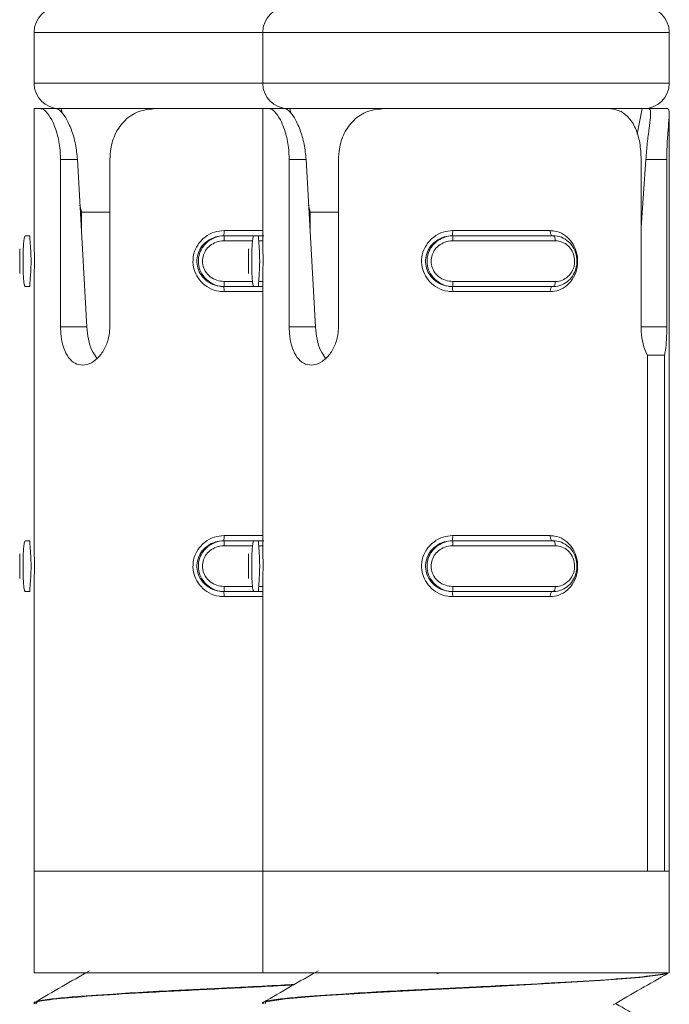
# Model space of a CAD drawing. Header units: millimetres. Extents: x -319 to 825, y -1612 to -168.
# Tile 40 of 41: x 778 to 791, y -207 to -188. Entities that reach past the tile are written whole.
import ezdxf

# ---------------------------------------------------------------- set-up
doc = ezdxf.new("R2010")
doc.units = ezdxf.units.MM

msp = doc.modelspace()

# ---------------------------------------------------------------- linework, layer by layer
at = {"color": 7, "linetype": 'Continuous', "lineweight": 15}
for p, q in [((778.22, -188.07), (778.22, -189.07)), ((782.72, -188.07), (782.72, -189.07)), ((790.72, -189.07), (790.72, -188.07)), ((778.22, -189.57), (778.22, -192.114)), ((778.22, -189.57), (778.346, -189.57)), ((778.346, -189.57), (778.652, -189.57)), ((778.652, -189.57), (778.72, -189.57)), ((780.613, -189.57), (778.72, -189.57)), ((778.754, -189.57), (778.772, -189.666)), ((780.613, -189.57), (782.72, -189.57)), ((782.72, -189.57), (782.72, -192.114)), ((782.72, -189.57), (782.846, -189.57)), ((782.846, -189.57), (783.152, -189.57)), ((783.152, -189.57), (783.22, -189.57)), ((785.113, -189.57), (783.22, -189.57)), ((783.254, -189.57), (783.272, -189.666)), ((785.113, -189.57), (789.52, -189.57)), ((790.22, -189.57), (789.526, -189.57)), ((790.088, -190.071), (790.186, -189.57)), ((790.22, -189.57), (790.317, -189.57)), ((790.695, -189.57), (790.317, -189.57)), ((790.72, -204.57), (790.72, -189.67)), ((778.74, -193.864), (778.74, -190.57)), ((778.74, -190.57), (779.073, -190.57)), ((779.073, -190.57), (779.257, -193.864)), ((779.712, -190.57), (779.712, -193.864)), ((783.24, -193.864), (783.24, -190.57)), ((783.24, -190.57), (783.573, -190.57)), ((783.573, -190.57), (783.757, -193.864)), ((784.212, -190.57), (784.212, -193.864)), ((790.168, -193.864), (790.168, -190.57)), ((790.168, -191.906), (790.26, -190.57)), ((790.672, -190.57), (790.26, -190.57)), ((790.672, -190.57), (790.672, -193.864)), ((779.124, -191.471), (779.151, -191.61)), ((783.624, -191.471), (783.651, -191.61)), ((779.151, -191.61), (779.151, -191.957)), ((779.151, -191.61), (779.712, -191.61)), ((783.651, -191.61), (783.651, -191.957)), ((783.651, -191.61), (784.212, -191.61)), ((778.139, -192.07), (778.05, -192.07)), ((781.952, -192.07), (781.968, -192.07)), ((781.968, -192.07), (782.551, -192.07)), ((782.639, -192.07), (782.551, -192.07)), ((782.639, -192.07), (782.739, -192.07)), ((786.452, -192.07), (786.468, -192.07)), ((786.458, -191.97), (788.378, -191.97)), ((786.468, -192.07), (788.436, -192.07)), ((777.937, -192.327), (777.937, -192.816)), ((782.437, -192.327), (782.437, -192.816)), ((788.478, -192.17), (786.461, -192.17)), ((778.139, -193.07), (778.05, -193.07)), ((778.22, -193.034), (778.22, -198.114)), ((781.952, -193.07), (781.968, -193.07)), ((782.551, -193.07), (781.968, -193.07)), ((782.639, -193.07), (782.551, -193.07)), ((782.72, -193.07), (782.639, -193.07)), ((782.72, -193.034), (782.72, -198.114)), ((786.452, -193.07), (786.468, -193.07)), ((786.461, -192.97), (788.478, -192.97)), ((788.436, -193.07), (786.468, -193.07)), ((788.378, -193.17), (786.458, -193.17)), ((778.74, -193.864), (779.257, -193.864)), ((783.24, -193.864), (783.757, -193.864)), ((790.29, -204.57), (790.29, -194.423)), ((790.29, -194.423), (790.626, -194.423)), ((790.626, -194.423), (790.626, -204.57)), ((778.139, -198.07), (778.05, -198.07)), ((781.952, -198.07), (781.968, -198.07)), ((781.968, -198.07), (782.551, -198.07)), ((782.639, -198.07), (782.551, -198.07)), ((782.639, -198.07), (782.739, -198.07)), ((786.452, -198.07), (786.468, -198.07)), ((786.458, -197.97), (788.378, -197.97)), ((786.468, -198.07), (788.436, -198.07)), ((777.937, -198.327), (777.937, -198.816)), ((782.437, -198.327), (782.437, -198.816)), ((788.478, -198.17), (786.461, -198.17)), ((778.139, -199.07), (778.05, -199.07)), ((778.22, -199.034), (778.22, -204.57)), ((781.952, -199.07), (781.968, -199.07)), ((782.551, -199.07), (781.968, -199.07)), ((782.639, -199.07), (782.551, -199.07)), ((782.72, -199.07), (782.639, -199.07)), ((782.72, -199.034), (782.72, -204.57)), ((786.452, -199.07), (786.468, -199.07)), ((786.461, -198.97), (788.478, -198.97)), ((788.436, -199.07), (786.468, -199.07)), ((788.378, -199.17), (786.458, -199.17)), ((778.22, -204.57), (778.22, -206.57)), ((778.22, -204.57), (782.72, -204.57)), ((782.72, -204.57), (782.72, -206.57)), ((782.72, -204.57), (790.29, -204.57)), ((782.72, -204.57), (790.72, -204.57)), ((790.626, -204.57), (790.72, -204.57)), ((790.72, -206.57), (790.72, -204.57)), ((778.22, -206.57), (782.72, -206.57)), ((782.72, -206.57), (790.688, -206.57)), ((786.147, -206.589), (786.209, -206.57)), ((778.22, -207.17), (778.22, -207.18)), ((782.72, -207.17), (782.72, -207.18))]:
    msp.add_line(p, q, dxfattribs=at)
at = {"color": 8, "linetype": 'Continuous', "lineweight": 15}
for p, q in [((782.72, -188.07), (778.22, -188.07)), ((790.72, -188.07), (782.72, -188.07)), ((778.22, -189.07), (782.72, -189.07)), ((782.72, -189.07), (790.72, -189.07)), ((781.958, -191.97), (782.72, -191.97)), ((782.522, -192.17), (781.961, -192.17)), ((782.73, -192.17), (782.647, -192.17)), ((781.961, -192.97), (782.526, -192.97)), ((782.649, -192.97), (782.73, -192.97)), ((782.72, -193.17), (781.958, -193.17)), ((790.672, -193.864), (790.168, -193.864)), ((781.958, -197.97), (782.72, -197.97)), ((782.522, -198.17), (781.961, -198.17)), ((782.73, -198.17), (782.647, -198.17)), ((781.961, -198.97), (782.526, -198.97)), ((782.649, -198.97), (782.73, -198.97)), ((782.72, -199.17), (781.958, -199.17))]:
    msp.add_line(p, q, dxfattribs=at)
at = {"color": 7, "linetype": 'Continuous', "lineweight": 15, "flags": 128}
for points in [[(788.378, -191.97), (788.378, -191.99), (788.381, -192.009), (788.385, -192.026), (788.39, -192.041), (788.396, -192.053), (788.403, -192.063), (788.411, -192.068), (788.419, -192.07)], [(788.436, -192.07), (788.444, -192.072), (788.452, -192.078), (788.46, -192.087), (788.466, -192.1), (788.471, -192.115), (788.475, -192.132), (788.478, -192.151), (788.478, -192.17)], [(788.419, -193.07), (788.411, -193.072), (788.403, -193.078), (788.396, -193.087), (788.39, -193.1), (788.385, -193.115), (788.381, -193.132), (788.378, -193.151), (788.378, -193.17)], [(788.478, -192.97), (788.478, -192.99), (788.475, -193.009), (788.471, -193.026), (788.466, -193.041), (788.46, -193.053), (788.452, -193.063), (788.444, -193.068), (788.436, -193.07)], [(788.378, -197.97), (788.378, -197.99), (788.381, -198.009), (788.385, -198.026), (788.39, -198.041), (788.396, -198.053), (788.403, -198.063), (788.411, -198.068), (788.419, -198.07)], [(788.436, -198.07), (788.444, -198.072), (788.452, -198.078), (788.46, -198.087), (788.466, -198.1), (788.471, -198.115), (788.475, -198.132), (788.478, -198.151), (788.478, -198.17)], [(788.419, -199.07), (788.411, -199.072), (788.403, -199.078), (788.396, -199.087), (788.39, -199.1), (788.385, -199.115), (788.381, -199.132), (788.378, -199.151), (788.378, -199.17)], [(788.478, -198.97), (788.478, -198.99), (788.475, -199.009), (788.471, -199.026), (788.466, -199.041), (788.46, -199.053), (788.452, -199.063), (788.444, -199.068), (788.436, -199.07)], [(782.765, -207.18), (782.779, -207.145), (783.167, -207.084), (783.868, -207.026), (784.848, -206.964), (785.978, -206.905), (787.187, -206.844), (788.36, -206.782), (789.363, -206.724), (790.145, -206.662), (790.604, -206.603), (790.709, -206.57), (790.709, -206.57)]]:
    msp.add_lwpolyline(points, dxfattribs=at)
at = {"color": 7, "linetype": 'Continuous', "lineweight": 15}
for centre, radius, start, end in [((778.72, -188.07), 0.5, 90, 180), ((783.22, -188.07), 0.5, 90, 180), ((790.22, -188.07), 0.5, 0, 90), ((778.72, -189.07), 0.5, 180, 270), ((783.22, -189.07), 0.5, 180, 270), ((790.22, -189.07), 0.5, 270, 0), ((781.571, -191.995), 0.388, 348.8431, 3.6682), ((782.287, -192.146), 0.327, 166.7012, 184.3539), ((786.071, -191.995), 0.388, 348.8431, 3.6682), ((786.787, -192.146), 0.327, 166.7012, 184.3539), ((781.569, -193.146), 0.39, 356.3498, 11.1344), ((782.286, -192.995), 0.326, 175.6247, 193.3255), ((786.069, -193.146), 0.39, 356.3498, 11.1344), ((786.786, -192.995), 0.326, 175.6247, 193.3255), ((781.569, -197.995), 0.39, 348.8656, 3.6502), ((782.286, -198.145), 0.326, 166.6745, 184.3753), ((786.069, -197.995), 0.39, 348.8656, 3.6502), ((786.786, -198.145), 0.326, 166.6745, 184.3753), ((781.571, -199.145), 0.388, 356.3281, 11.1561), ((782.287, -198.995), 0.327, 175.6461, 193.2988), ((786.071, -199.145), 0.388, 356.3281, 11.1561), ((786.787, -198.995), 0.327, 175.6461, 193.2988)]:
    msp.add_arc(centre, radius, start, end, dxfattribs=at)
for points, knots in [([(778.74, -190.57), (778.738, -190.491), (778.731, -190.302), (778.669, -190.022), (778.569, -189.776), (778.455, -189.616), (778.382, -189.572), (778.35, -189.57), (778.346, -189.57)], [0, 0, 0, 0, 0.147079, 0.351354, 0.555294, 0.760038, 0.971377, 1, 1, 1, 1]), ([(778.652, -189.57), (778.673, -189.576), (778.724, -189.59), (778.838, -189.728), (778.956, -189.971), (779.043, -190.262), (779.064, -190.47), (779.073, -190.57)], [0, 0, 0, 0, 0.173203, 0.407742, 0.615902, 0.813596, 1, 1, 1, 1]), ([(780.613, -189.57), (780.502, -189.581), (780.279, -189.602), (780.004, -189.781), (779.814, -190.044), (779.724, -190.322), (779.715, -190.501), (779.712, -190.57)], [0, 0, 0, 0, 0.227123, 0.454919, 0.667266, 0.872128, 1, 1, 1, 1]), ([(783.24, -190.57), (783.238, -190.491), (783.231, -190.302), (783.169, -190.022), (783.069, -189.776), (782.955, -189.616), (782.882, -189.572), (782.85, -189.57), (782.846, -189.57)], [0, 0, 0, 0, 0.147077, 0.351355, 0.555297, 0.76003, 0.971377, 1, 1, 1, 1]), ([(783.152, -189.57), (783.173, -189.576), (783.224, -189.59), (783.338, -189.728), (783.456, -189.971), (783.543, -190.262), (783.564, -190.47), (783.573, -190.57)], [0, 0, 0, 0, 0.173203, 0.407733, 0.615901, 0.813597, 1, 1, 1, 1]), ([(785.113, -189.57), (785.002, -189.581), (784.779, -189.602), (784.504, -189.781), (784.314, -190.044), (784.224, -190.322), (784.215, -190.501), (784.212, -190.57)], [0, 0, 0, 0, 0.227118, 0.454914, 0.667269, 0.872128, 1, 1, 1, 1]), ([(790.168, -190.57), (790.163, -190.46), (790.152, -190.239), (790.063, -189.945), (789.921, -189.723), (789.734, -189.592), (789.588, -189.577), (789.52, -189.57)], [0, 0, 0, 0, 0.204183, 0.408376, 0.612324, 0.818132, 1, 1, 1, 1]), ([(790.26, -190.57), (790.269, -190.461), (790.287, -190.244), (790.326, -189.952), (790.354, -189.731), (790.358, -189.594), (790.331, -189.578), (790.317, -189.57)], [0, 0, 0, 0, 0.201298, 0.402847, 0.601695, 0.799275, 1, 1, 1, 1]), ([(790.695, -189.57), (790.705, -189.581), (790.726, -189.602), (790.715, -189.781), (790.692, -190.044), (790.675, -190.322), (790.673, -190.501), (790.672, -190.57)], [0, 0, 0, 0, 0.227127, 0.454927, 0.667269, 0.872131, 1, 1, 1, 1]), ([(778.05, -192.07), (778.05, -192.07), (778.036, -192.07), (778.032, -192.091), (778.014, -192.18), (778.008, -192.316), (778.004, -192.479), (778.004, -192.646), (778.007, -192.8), (778.013, -192.931), (778.023, -193.028), (778.041, -193.066), (778.046, -193.07), (778.05, -193.07), (778.05, -193.07)], [0, 0, 0, 0, 0.000039, 0.112211, 0.224487, 0.337106, 0.445581, 0.547549, 0.646174, 0.746799, 0.852427, 0.963255, 0.999961, 1, 1, 1, 1]), ([(778.139, -193.07), (778.139, -193.07), (778.139, -193.07), (778.132, -193.053), (778.14, -192.973), (778.151, -192.843), (778.16, -192.681), (778.161, -192.512), (778.155, -192.357), (778.144, -192.224), (778.136, -192.123), (778.133, -192.077), (778.139, -192.07), (778.139, -192.07), (778.139, -192.07)], [0, 0, 0, 0, 0.000037, 0.101131, 0.213609, 0.327133, 0.435862, 0.536202, 0.632089, 0.730806, 0.836856, 0.949303, 0.999963, 1, 1, 1, 1]), ([(778.22, -192.114), (778.22, -192.13), (778.22, -192.183), (778.224, -192.318), (778.227, -192.501), (778.226, -192.701), (778.221, -192.894), (778.22, -192.988), (778.22, -193.034)], [0, 0, 0, 0, 0.08088, 0.257847, 0.431997, 0.61506, 0.81174, 1, 1, 1, 1]), ([(781.958, -193.17), (781.927, -193.169), (781.825, -193.164), (781.663, -193.107), (781.504, -192.985), (781.394, -192.825), (781.341, -192.639), (781.35, -192.439), (781.431, -192.244), (781.577, -192.088), (781.762, -191.988), (781.895, -191.976), (781.958, -191.97)], [0, 0, 0, 0, 0.049965, 0.160724, 0.265967, 0.365255, 0.462959, 0.565666, 0.676013, 0.789419, 0.900471, 1, 1, 1, 1]), ([(781.952, -192.07), (781.952, -192.07), (781.897, -192.07), (781.782, -192.088), (781.624, -192.167), (781.497, -192.298), (781.426, -192.46), (781.418, -192.628), (781.465, -192.783), (781.56, -192.916), (781.698, -193.018), (781.837, -193.064), (781.924, -193.07), (781.952, -193.07), (781.952, -193.07)], [0, 0, 0, 0, 0.000037, 0.101127, 0.21361, 0.327141, 0.435869, 0.536211, 0.632099, 0.73079, 0.836854, 0.949312, 0.999963, 1, 1, 1, 1]), ([(781.968, -193.07), (781.968, -193.07), (781.909, -193.07), (781.789, -193.05), (781.631, -192.961), (781.513, -192.825), (781.452, -192.662), (781.45, -192.495), (781.502, -192.341), (781.6, -192.21), (781.74, -192.112), (781.871, -192.075), (781.949, -192.07), (781.968, -192.07), (781.968, -192.07)], [0, 0, 0, 0, 0.0000375, 0.1122096, 0.2245001, 0.3370933, 0.4456027, 0.5475333, 0.646156, 0.7467827, 0.8524354, 0.9632464, 0.9999625, 1, 1, 1, 1]), ([(782.551, -192.07), (782.551, -192.07), (782.536, -192.07), (782.532, -192.091), (782.514, -192.18), (782.508, -192.316), (782.504, -192.479), (782.504, -192.646), (782.507, -192.8), (782.513, -192.931), (782.523, -193.028), (782.541, -193.066), (782.546, -193.07), (782.551, -193.07), (782.551, -193.07)], [0, 0, 0, 0, 0.000039, 0.112211, 0.22448, 0.337106, 0.445582, 0.547549, 0.646172, 0.746797, 0.852427, 0.963254, 0.999961, 1, 1, 1, 1]), ([(782.639, -193.07), (782.639, -193.07), (782.639, -193.07), (782.632, -193.053), (782.64, -192.973), (782.651, -192.843), (782.66, -192.681), (782.661, -192.512), (782.655, -192.357), (782.644, -192.224), (782.636, -192.123), (782.633, -192.077), (782.639, -192.07), (782.639, -192.07), (782.639, -192.07)], [0, 0, 0, 0, 0.000037, 0.101133, 0.213597, 0.32713, 0.435858, 0.536201, 0.632087, 0.730817, 0.836861, 0.949311, 0.999963, 1, 1, 1, 1]), ([(782.72, -192.114), (782.72, -192.13), (782.72, -192.183), (782.724, -192.318), (782.727, -192.501), (782.726, -192.701), (782.721, -192.894), (782.72, -192.988), (782.72, -193.034)], [0, 0, 0, 0, 0.080869, 0.257837, 0.431988, 0.615053, 0.811739, 1, 1, 1, 1]), ([(786.458, -193.17), (786.427, -193.169), (786.325, -193.164), (786.163, -193.107), (786.004, -192.985), (785.894, -192.825), (785.841, -192.639), (785.85, -192.439), (785.931, -192.244), (786.077, -192.088), (786.262, -191.988), (786.395, -191.976), (786.458, -191.97)], [0, 0, 0, 0, 0.0499661, 0.1607235, 0.2659671, 0.3652547, 0.4629586, 0.5656655, 0.6760121, 0.7894179, 0.9004714, 1, 1, 1, 1]), ([(786.452, -192.07), (786.452, -192.07), (786.397, -192.07), (786.282, -192.088), (786.124, -192.167), (785.997, -192.298), (785.926, -192.46), (785.918, -192.628), (785.965, -192.783), (786.06, -192.916), (786.198, -193.018), (786.337, -193.064), (786.424, -193.07), (786.452, -193.07), (786.452, -193.07)], [0, 0, 0, 0, 0.000037, 0.101137, 0.213611, 0.327142, 0.435869, 0.536211, 0.632099, 0.730789, 0.836853, 0.949312, 0.999963, 1, 1, 1, 1]), ([(786.468, -193.07), (786.468, -193.07), (786.409, -193.07), (786.289, -193.05), (786.131, -192.961), (786.013, -192.825), (785.952, -192.662), (785.95, -192.495), (786.002, -192.341), (786.1, -192.21), (786.24, -192.112), (786.371, -192.075), (786.449, -192.07), (786.468, -192.07), (786.468, -192.07)], [0, 0, 0, 0, 0.000038, 0.11221, 0.2245, 0.337093, 0.445603, 0.547533, 0.646156, 0.746782, 0.852435, 0.963246, 0.999962, 1, 1, 1, 1]), ([(788.378, -191.97), (788.406, -191.972), (788.499, -191.977), (788.643, -192.034), (788.783, -192.156), (788.877, -192.316), (788.924, -192.501), (788.916, -192.702), (788.846, -192.896), (788.719, -193.053), (788.556, -193.152), (788.435, -193.164), (788.378, -193.17)], [0, 0, 0, 0, 0.04996, 0.160717, 0.265966, 0.365254, 0.462962, 0.565672, 0.676022, 0.789432, 0.900465, 1, 1, 1, 1]), ([(788.436, -192.07), (788.436, -192.07), (788.489, -192.07), (788.602, -192.091), (788.744, -192.18), (788.851, -192.316), (788.905, -192.479), (788.907, -192.646), (788.861, -192.8), (788.773, -192.931), (788.646, -193.028), (788.527, -193.066), (788.453, -193.07), (788.436, -193.07), (788.436, -193.07)], [0, 0, 0, 0, 0.000042, 0.1122173, 0.2244896, 0.3371059, 0.4455805, 0.5475477, 0.6461711, 0.746793, 0.8524286, 0.9632518, 0.999958, 1, 1, 1, 1]), ([(777.937, -192.816), (777.937, -192.795), (777.937, -192.742), (777.938, -192.63), (777.938, -192.498), (777.937, -192.389), (777.937, -192.342), (777.937, -192.327)], [0, 0, 0, 0, 0.154999, 0.388902, 0.629362, 0.88684, 1, 1, 1, 1]), ([(781.961, -192.17), (781.945, -192.171), (781.88, -192.173), (781.772, -192.204), (781.656, -192.281), (781.574, -192.386), (781.531, -192.509), (781.532, -192.644), (781.584, -192.775), (781.682, -192.883), (781.813, -192.956), (781.911, -192.966), (781.961, -192.97)], [0, 0, 0, 0, 0.037283, 0.149819, 0.256278, 0.356412, 0.453431, 0.553214, 0.660007, 0.772419, 0.885917, 1, 1, 1, 1]), ([(782.437, -192.816), (782.437, -192.795), (782.437, -192.742), (782.438, -192.63), (782.438, -192.498), (782.437, -192.389), (782.437, -192.342), (782.437, -192.327)], [0, 0, 0, 0, 0.154982, 0.388893, 0.629353, 0.886841, 1, 1, 1, 1]), ([(786.461, -192.17), (786.445, -192.171), (786.38, -192.173), (786.272, -192.204), (786.156, -192.281), (786.074, -192.386), (786.031, -192.509), (786.032, -192.644), (786.084, -192.775), (786.182, -192.883), (786.313, -192.956), (786.411, -192.966), (786.461, -192.97)], [0, 0, 0, 0, 0.037283, 0.149829, 0.256278, 0.356412, 0.453431, 0.553214, 0.660007, 0.77242, 0.885917, 1, 1, 1, 1]), ([(788.478, -192.97), (788.493, -192.97), (788.552, -192.968), (788.649, -192.937), (788.751, -192.86), (788.823, -192.755), (788.86, -192.631), (788.859, -192.497), (788.814, -192.366), (788.728, -192.258), (788.612, -192.185), (788.523, -192.175), (788.478, -192.17)], [0, 0, 0, 0, 0.037283, 0.149829, 0.25628, 0.356451, 0.453472, 0.553209, 0.660001, 0.772422, 0.885909, 1, 1, 1, 1]), ([(779.712, -193.864), (779.709, -193.917), (779.702, -194.053), (779.635, -194.26), (779.51, -194.453), (779.349, -194.581), (779.179, -194.629), (779.022, -194.591), (778.892, -194.473), (778.798, -194.288), (778.748, -194.073), (778.743, -193.926), (778.74, -193.864)], [0, 0, 0, 0, 0.067548, 0.172848, 0.279378, 0.387326, 0.494688, 0.600402, 0.705954, 0.813017, 0.921037, 1, 1, 1, 1]), ([(779.257, -193.864), (779.266, -193.947), (779.282, -194.111), (779.351, -194.331), (779.423, -194.431), (779.458, -194.479)], [0, 0, 0, 0, 0.3414694, 0.6831709, 1, 1, 1, 1]), ([(784.212, -193.864), (784.209, -193.917), (784.202, -194.053), (784.135, -194.26), (784.01, -194.453), (783.849, -194.581), (783.679, -194.629), (783.522, -194.591), (783.392, -194.473), (783.298, -194.288), (783.248, -194.073), (783.243, -193.926), (783.24, -193.864)], [0, 0, 0, 0, 0.067548, 0.172848, 0.279378, 0.387326, 0.494683, 0.600397, 0.705954, 0.813022, 0.921036, 1, 1, 1, 1]), ([(783.757, -193.864), (783.766, -193.947), (783.782, -194.111), (783.851, -194.331), (783.923, -194.431), (783.958, -194.479)], [0, 0, 0, 0, 0.341465, 0.683162, 1, 1, 1, 1]), ([(790.29, -194.423), (790.286, -194.416), (790.254, -194.352), (790.202, -194.205), (790.171, -194.01), (790.169, -193.895), (790.168, -193.864)], [0, 0, 0, 0, 0.050292, 0.452029, 0.85445, 1, 1, 1, 1]), ([(790.672, -193.864), (790.671, -193.948), (790.668, -194.114), (790.651, -194.304), (790.632, -194.393), (790.626, -194.423)], [0, 0, 0, 0, 0.395994, 0.791666, 1, 1, 1, 1]), ([(778.05, -198.07), (778.05, -198.07), (778.036, -198.07), (778.032, -198.091), (778.014, -198.18), (778.008, -198.316), (778.004, -198.479), (778.004, -198.646), (778.007, -198.8), (778.013, -198.931), (778.023, -199.028), (778.041, -199.066), (778.046, -199.07), (778.05, -199.07), (778.05, -199.07)], [0, 0, 0, 0, 0.000039, 0.112212, 0.22449, 0.337081, 0.445592, 0.547523, 0.646149, 0.746775, 0.852426, 0.963255, 0.999961, 1, 1, 1, 1]), ([(778.139, -199.07), (778.139, -199.07), (778.139, -199.07), (778.132, -199.053), (778.14, -198.973), (778.151, -198.843), (778.16, -198.681), (778.161, -198.512), (778.155, -198.357), (778.144, -198.224), (778.136, -198.123), (778.133, -198.077), (778.139, -198.07), (778.139, -198.07), (778.139, -198.07)], [0, 0, 0, 0, 0.000037, 0.101138, 0.213617, 0.327142, 0.435872, 0.536213, 0.632066, 0.730784, 0.836857, 0.949306, 0.999963, 1, 1, 1, 1]), ([(778.22, -198.114), (778.22, -198.13), (778.22, -198.183), (778.224, -198.318), (778.227, -198.501), (778.226, -198.701), (778.221, -198.894), (778.22, -198.988), (778.22, -199.034)], [0, 0, 0, 0, 0.08088, 0.257847, 0.431997, 0.61506, 0.81174, 1, 1, 1, 1]), ([(781.958, -199.17), (781.927, -199.169), (781.825, -199.164), (781.663, -199.107), (781.504, -198.984), (781.394, -198.825), (781.341, -198.639), (781.35, -198.439), (781.431, -198.244), (781.577, -198.088), (781.762, -197.988), (781.895, -197.976), (781.958, -197.97)], [0, 0, 0, 0, 0.0499677, 0.1607176, 0.2659801, 0.3652693, 0.4629734, 0.5656812, 0.6760286, 0.7894124, 0.9004659, 1, 1, 1, 1]), ([(781.952, -198.07), (781.952, -198.07), (781.897, -198.07), (781.782, -198.088), (781.624, -198.167), (781.497, -198.298), (781.426, -198.46), (781.418, -198.628), (781.465, -198.783), (781.56, -198.916), (781.698, -199.018), (781.837, -199.064), (781.924, -199.07), (781.952, -199.07), (781.952, -199.07)], [0, 0, 0, 0, 0.000037, 0.101119, 0.213601, 0.327129, 0.435888, 0.536191, 0.632077, 0.730796, 0.836858, 0.949313, 0.999963, 1, 1, 1, 1]), ([(781.968, -199.07), (781.968, -199.07), (781.909, -199.07), (781.789, -199.05), (781.631, -198.961), (781.513, -198.825), (781.452, -198.662), (781.45, -198.495), (781.502, -198.341), (781.6, -198.21), (781.74, -198.112), (781.871, -198.075), (781.949, -198.07), (781.968, -198.07), (781.968, -198.07)], [0, 0, 0, 0, 0.000038, 0.112215, 0.224487, 0.337108, 0.445581, 0.547549, 0.646171, 0.746797, 0.852428, 0.963249, 0.999962, 1, 1, 1, 1]), ([(782.551, -198.07), (782.551, -198.07), (782.536, -198.07), (782.532, -198.091), (782.514, -198.18), (782.508, -198.316), (782.504, -198.479), (782.504, -198.646), (782.507, -198.8), (782.513, -198.931), (782.523, -199.028), (782.541, -199.066), (782.546, -199.07), (782.551, -199.07), (782.551, -199.07)], [0, 0, 0, 0, 0.000039, 0.112212, 0.224482, 0.337081, 0.445592, 0.547524, 0.646148, 0.746773, 0.852425, 0.963254, 0.999961, 1, 1, 1, 1]), ([(782.639, -199.07), (782.639, -199.07), (782.639, -199.07), (782.632, -199.053), (782.64, -198.973), (782.651, -198.843), (782.66, -198.681), (782.661, -198.512), (782.655, -198.357), (782.644, -198.224), (782.636, -198.123), (782.633, -198.077), (782.639, -198.07), (782.639, -198.07), (782.639, -198.07)], [0, 0, 0, 0, 0.000037, 0.10114, 0.213605, 0.327139, 0.435868, 0.536212, 0.632064, 0.730795, 0.836862, 0.949314, 0.999963, 1, 1, 1, 1]), ([(782.72, -198.114), (782.72, -198.13), (782.72, -198.183), (782.724, -198.318), (782.727, -198.501), (782.726, -198.701), (782.721, -198.894), (782.72, -198.988), (782.72, -199.034)], [0, 0, 0, 0, 0.080869, 0.257837, 0.431988, 0.615053, 0.811739, 1, 1, 1, 1]), ([(786.458, -199.17), (786.427, -199.169), (786.325, -199.164), (786.163, -199.107), (786.004, -198.984), (785.894, -198.825), (785.841, -198.639), (785.85, -198.439), (785.931, -198.244), (786.077, -198.088), (786.262, -197.988), (786.395, -197.976), (786.458, -197.97)], [0, 0, 0, 0, 0.049969, 0.160717, 0.26598, 0.365269, 0.462973, 0.565681, 0.676028, 0.789412, 0.900466, 1, 1, 1, 1]), ([(786.452, -198.07), (786.452, -198.07), (786.397, -198.07), (786.282, -198.088), (786.124, -198.167), (785.997, -198.298), (785.926, -198.46), (785.918, -198.628), (785.965, -198.783), (786.06, -198.916), (786.198, -199.018), (786.337, -199.064), (786.424, -199.07), (786.452, -199.07), (786.452, -199.07)], [0, 0, 0, 0, 0.000037, 0.101129, 0.213601, 0.327129, 0.435888, 0.536191, 0.632078, 0.730795, 0.836857, 0.949313, 0.999963, 1, 1, 1, 1]), ([(786.468, -199.07), (786.468, -199.07), (786.409, -199.07), (786.289, -199.05), (786.131, -198.961), (786.013, -198.825), (785.952, -198.662), (785.95, -198.495), (786.002, -198.341), (786.1, -198.21), (786.24, -198.112), (786.371, -198.075), (786.449, -198.07), (786.468, -198.07), (786.468, -198.07)], [0, 0, 0, 0, 0.000038, 0.112216, 0.224487, 0.337108, 0.445581, 0.547549, 0.646171, 0.746797, 0.852428, 0.963249, 0.999962, 1, 1, 1, 1]), ([(788.378, -197.97), (788.406, -197.972), (788.499, -197.977), (788.643, -198.034), (788.783, -198.156), (788.877, -198.316), (788.924, -198.501), (788.916, -198.702), (788.846, -198.896), (788.719, -199.053), (788.556, -199.152), (788.435, -199.165), (788.378, -199.17)], [0, 0, 0, 0, 0.049959, 0.160715, 0.265962, 0.365249, 0.462956, 0.565664, 0.676012, 0.789421, 0.900466, 1, 1, 1, 1]), ([(788.436, -198.07), (788.436, -198.07), (788.489, -198.07), (788.602, -198.091), (788.744, -198.18), (788.851, -198.316), (788.905, -198.479), (788.907, -198.646), (788.861, -198.8), (788.773, -198.931), (788.646, -199.028), (788.527, -199.066), (788.453, -199.07), (788.436, -199.07), (788.436, -199.07)], [0, 0, 0, 0, 0.000042, 0.112218, 0.224492, 0.337081, 0.445591, 0.547522, 0.646146, 0.746769, 0.852427, 0.963251, 0.999958, 1, 1, 1, 1]), ([(777.937, -198.816), (777.937, -198.795), (777.937, -198.742), (777.938, -198.63), (777.938, -198.498), (777.937, -198.389), (777.937, -198.342), (777.937, -198.327)], [0, 0, 0, 0, 0.154908, 0.388805, 0.629371, 0.886843, 1, 1, 1, 1]), ([(781.961, -198.17), (781.945, -198.171), (781.88, -198.173), (781.771, -198.204), (781.656, -198.281), (781.574, -198.386), (781.531, -198.509), (781.532, -198.644), (781.584, -198.775), (781.682, -198.883), (781.813, -198.956), (781.911, -198.966), (781.961, -198.97)], [0, 0, 0, 0, 0.037283, 0.149822, 0.256309, 0.356444, 0.453465, 0.553204, 0.66, 0.772414, 0.885914, 1, 1, 1, 1]), ([(782.437, -198.816), (782.437, -198.795), (782.437, -198.742), (782.438, -198.63), (782.438, -198.498), (782.437, -198.389), (782.437, -198.342), (782.437, -198.327)], [0, 0, 0, 0, 0.154891, 0.388797, 0.629362, 0.886843, 1, 1, 1, 1]), ([(786.461, -198.17), (786.445, -198.171), (786.38, -198.173), (786.271, -198.204), (786.156, -198.281), (786.074, -198.386), (786.031, -198.509), (786.032, -198.644), (786.084, -198.775), (786.182, -198.883), (786.313, -198.956), (786.411, -198.966), (786.461, -198.97)], [0, 0, 0, 0, 0.037283, 0.149832, 0.256309, 0.356445, 0.453466, 0.553205, 0.66, 0.772415, 0.885914, 1, 1, 1, 1]), ([(788.478, -198.97), (788.493, -198.97), (788.552, -198.968), (788.649, -198.937), (788.751, -198.86), (788.823, -198.755), (788.86, -198.631), (788.859, -198.497), (788.814, -198.366), (788.728, -198.258), (788.612, -198.185), (788.523, -198.175), (788.478, -198.17)], [0, 0, 0, 0, 0.037282, 0.149828, 0.256278, 0.356411, 0.453431, 0.553213, 0.660005, 0.772424, 0.885911, 1, 1, 1, 1]), ([(779.309, -206.529), (779.129, -206.634), (778.77, -206.843), (778.41, -207.052), (778.23, -207.156)], [0, 0, 0, 0, 0.499714, 1, 1, 1, 1]), ([(790.688, -206.57), (790.675, -206.575), (790.606, -206.598), (790.311, -206.639), (789.624, -206.7), (788.688, -206.756), (787.721, -206.807), (786.944, -206.847), (786.171, -206.886), (785.609, -206.912), (785.14, -206.937), (784.784, -206.957), (784.157, -206.994), (783.506, -207.041), (783.14, -207.076), (782.993, -207.095), (782.822, -207.12), (782.679, -207.146), (782.733, -207.168), (782.739, -207.17)], [0, 0, 0, 0, 0.022468, 0.117963, 0.215385, 0.31088, 0.407288, 0.46959, 0.504765, 0.599842, 0.610769, 0.630648, 0.697163, 0.793842, 0.860459, 0.879631, 0.889339, 0.986742, 1, 1, 1, 1]), ([(783.809, -206.529), (783.629, -206.634), (783.27, -206.843), (782.91, -207.052), (782.73, -207.156)], [0, 0, 0, 0, 0.499714, 1, 1, 1, 1]), ([(789.62, -207.202), (789.799, -207.098), (790.159, -206.889), (790.519, -206.68), (790.699, -206.576)], [0, 0, 0, 0, 0.499701, 1, 1, 1, 1]), ([(783.344, -206.8), (783.256, -206.804), (782.937, -206.822), (782.443, -206.847), (781.672, -206.886), (781.109, -206.912), (780.64, -206.937), (780.284, -206.957), (779.657, -206.994), (779.006, -207.041), (778.64, -207.076), (778.493, -207.095), (778.322, -207.12), (778.179, -207.146), (778.233, -207.168), (778.239, -207.17)], [0, 0, 0, 0, 0.038156, 0.139258, 0.196339, 0.350629, 0.368361, 0.400619, 0.508561, 0.665452, 0.773557, 0.804664, 0.820422, 0.978485, 1, 1, 1, 1]), ([(778.265, -207.18), (778.259, -207.169), (778.242, -207.137), (778.62, -207.084), (779.327, -207.026), (780.313, -206.963), (781.467, -206.905), (782.518, -206.854), (783.114, -206.822), (783.325, -206.811)], [0, 0, 0, 0, 0.0933681, 0.2574957, 0.4192759, 0.5845555, 0.7466215, 0.9103878, 1, 1, 1, 1]), ([(790.709, -207.781), (790.529, -207.677), (790.181, -207.475), (789.834, -207.273), (789.666, -207.175)], [0, 0, 0, 0, 0.5174141, 1, 1, 1, 1])]:
    msp.add_open_spline(points, degree=3, knots=knots, dxfattribs=at)

doc.saveas('drawing.dxf')
